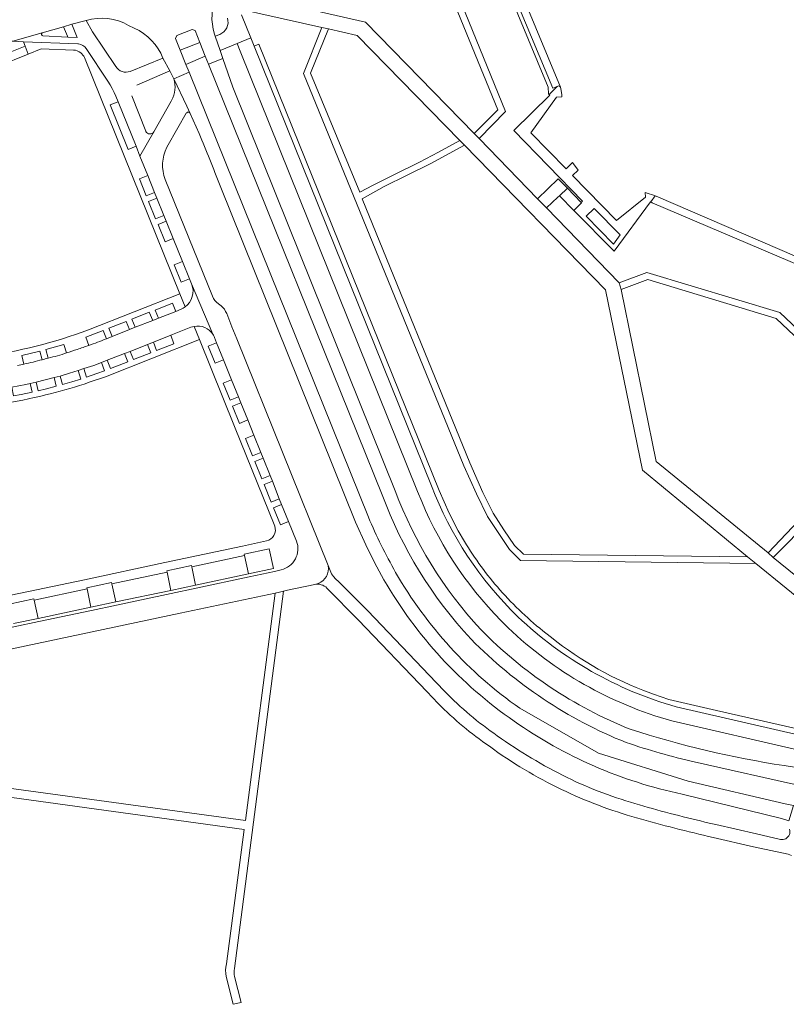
# Model space of a CAD drawing. Header units: metres. Extents: x 166325 to 190320, y 381923 to 404576.
# Tile 55 of 256: x 169991 to 170172, y 385324 to 385557. Entities that reach past the tile are written whole.
import ezdxf

# ---------------------------------------------------------------- set-up
doc = ezdxf.new("R2010")
doc.units = ezdxf.units.M
for name, color, linetype, lineweight in [('B-WE-VH-VERHARDING_ASFALT-GV', 8, 'Continuous', 18), ('B-WE-VH-VERHARDING_BETON-GV', 8, 'Continuous', 18), ('B-WE-VH-VERHARDING_BETONSTRAATSTEEN-GV', 8, 'Continuous', 18), ('B-WE-VH-VERHARDING_HALFVERHARDING-GV', 8, 'Continuous', 18), ('B-WE-VH-VERHARDING_STRAATBAKSTEEN-GV', 8, 'Continuous', 18)]:
    doc.layers.add(name, color=color, linetype=linetype, lineweight=lineweight)

msp = doc.modelspace()

# ---------------------------------------------------------------- linework, layer by layer
at = {"layer": 'B-WE-VH-VERHARDING_ASFALT-GV', "flags": 128}
for points in [[(170085.927, 385586.464), (170083.519, 385585.536), (170103.916, 385535.723), (170098.32, 385530.073), (170099.455, 385528.923), (170105.7, 385535.296), (170085.875, 385584.025), (170086.742, 385584.378)], [(170095.962, 385527.313), (170094.862, 385528.439), (170089.834, 385525.651), (170085.309, 385523.321), (170079.401, 385520.415), (170074.342, 385517.89), (170071.166, 385516.221), (170059.496, 385544.375), (170063.773, 385554.857), (170062.203, 385555.212), (170057.864, 385544.277), (170095.879, 385451.37), (170098.835, 385444.687), (170101.469, 385439.342), (170104.097, 385435.285), (170106.699, 385431.502), (170109.232, 385428.918), (170165.043, 385428.205), (170165.019, 385428.225), (170163.077, 385429.822), (170109.996, 385430.423), (170107.867, 385432.512), (170105.311, 385436.217), (170102.817, 385440.146), (170100.371, 385445.061), (170097.228, 385452.082), (170071.722, 385514.653), (170076.97, 385517.52), (170082.42, 385520.21), (170088.062, 385522.967)], [(170033.26, 385551.681), (170028.626, 385549.828), (170029.988, 385546.451), (170034.589, 385548.385)], [(170120.38, 385517.148), (170118.203, 385519.374), (170113.323, 385514.643), (170115.438, 385512.465), (170118.128, 385515.048), (170118.471, 385515.362)]]:
    msp.add_lwpolyline(points, close=True, dxfattribs=at)
for points in [[(170002.384, 385567.25), (169999.365, 385565.41), (169997.601, 385564.378), (169992.997, 385561.689), (169985.256, 385557.337), (169985.251, 385557.334), (169984.55, 385556.985), (169981.732, 385555.85), (169983.657, 385550.897), (169985.435, 385551.609), (169986.201, 385551.869), (169986.959, 385551.994), (169987.727, 385551.997), (169988.945, 385551.946), (169995.902, 385553.944), (170001.003, 385555.408), (170002.978, 385555.965), (170006.391, 385556.833)], [(170209.113, 385397.303), (170207.94, 385398.252), (170169.164, 385429.631), (170167.928, 385430.715), (170141.452, 385452.35), (170133.133, 385493.137), (170132.663, 385494.686), (170115.438, 385512.465), (170113.323, 385514.643), (170099.455, 385528.923), (170098.32, 385530.073), (170072.52, 385556.502), (170045.791, 385562.619)], [(170037.996, 385553.575), (170036.929, 385553.149), (170038.081, 385549.775), (170042.108, 385551.442), (170045.36, 385552.754), (170043.161, 385558.205)], [(170044.993, 385559.106), (170047.732, 385558.486), (170062.203, 385555.212), (170063.773, 385554.857), (170070.547, 385553.324), (170094.862, 385528.439), (170095.962, 385527.313), (170129.415, 385493.076), (170138.175, 385450.3), (170163.077, 385429.822), (170165.019, 385428.225), (170165.043, 385428.205), (170200.994, 385398.963), (170203.93, 385396.575), (170205.613, 385395.206), (170205.746, 385395.177)], [(170006.391, 385556.833), (170002.978, 385555.965), (170004.202, 385552.846), (170002.021, 385552.949), (169996.119, 385553.226)], [(170013.373, 385546.001), (170013.368, 385546.002), (170007.895, 385554.202), (170006.391, 385556.833)], [(170016.411, 385555.708), (170017.759, 385555.04)], [(169995.902, 385553.944), (169988.945, 385551.946), (169991.52, 385551.837), (170004.36, 385551.321), (170004.57, 385551.312)], [(170024.556, 385547.948), (170026.171, 385544.925), (170027.096, 385543.066), (170030.736, 385544.596), (170029.988, 385546.451), (170028.626, 385549.828), (170027.512, 385552.614), (170027.829, 385553.279), (170031.496, 385554.746), (170032.146, 385554.467), (170033.26, 385551.681), (170034.589, 385548.385), (170035.338, 385546.53), (170038.74, 385547.878), (170038.081, 385549.775), (170036.929, 385553.149), (170036.761, 385553.667)], [(170046.151, 385550.792), (170045.36, 385552.754), (170042.108, 385551.442), (170042.874, 385549.59), (170084.885, 385445.294), (170085.857, 385442.882)], [(170047.282, 385551.269), (170046.151, 385550.792), (170088.163, 385446.621)], [(170096.001, 385433.422), (170094.529, 385435.918), (170092.395, 385440.167), (170089.962, 385445.514), (170047.282, 385551.269)], [(170006.358, 385550.231), (170006.36, 385550.218), (170011.5, 385542.5), (170012.036, 385541.636), (170012.514, 385540.73), (170012.967, 385539.844), (170013.396, 385538.913), (170013.926, 385537.636), (170018.175, 385527.069), (170019.099, 385524.744), (170022.376, 385530.496)], [(170088.163, 385446.621), (170046.151, 385550.792)], [(170018.369, 385541.563), (170018.379, 385541.573), (170026.171, 385544.925), (170024.556, 385547.948), (170016.798, 385544.817)], [(170051.307, 385515.708), (170041.105, 385541.07), (170038.74, 385547.878), (170035.338, 385546.53), (170076.497, 385444.472)], [(170030.736, 385544.596), (170027.096, 385543.066), (170030.177, 385536.605), (170031.004, 385534.848), (170033.093, 385530.068)], [(170073.241, 385439.186), (170030.736, 385544.596)], [(170020.527, 385530.609), (170020.523, 385530.621), (170017.179, 385539.033)], [(170038.074, 385517.717), (170070.195, 385437.986), (170072.617, 385432.666), (170074.703, 385428.465), (170076.915, 385424.33)], [(170079.589, 385445.406), (170051.307, 385515.708)], [(170216.973, 385482.453), (170197.74, 385462.202), (170170.701, 385487.666), (170139.233, 385497.134), (170132.663, 385494.686), (170133.133, 385493.137), (170139.45, 385495.497), (170169.828, 385486.248), (170196.613, 385460.997), (170167.928, 385430.715), (170169.164, 385429.631), (170173.062, 385433.573), (170216.032, 385479.342), (170216.322, 385478.566), (170207.94, 385398.252)], [(170091.327, 385397.857), (170089.283, 385400.006), (170073.122, 385416.999), (170066.204, 385423.847), (170065.46, 385424.541), (170064.923, 385425.119), (170064.468, 385425.736), (170063.702, 385427.721)], [(170061.34, 385423.481), (170060.529, 385423.272)], [(170041.489, 385332.214), (170053.12, 385421.656), (170052.134, 385421.434), (170051.11, 385421.217), (170044.127, 385367.287), (169901.862, 385386.754)], [(170063.411, 385422.392), (170070.862, 385414.809), (170087.039, 385397.87), (170089.766, 385395.015)], [(170175.508, 385388.888), (170155.725, 385393.42), (170144.435, 385396.006), (170140.818, 385397.242)], [(170147.546, 385373.579), (170171.073, 385367.805), (170172.812, 385367.257), (170173.924, 385370.836), (170172.011, 385371.28), (170149.005, 385376.616), (170127.731, 385383.279), (170109.088, 385393.912)], [(170145.132, 385390.906), (170175.226, 385383.989), (170175.367, 385387.572), (170146.176, 385394.243)], [(170146.176, 385394.243), (170175.367, 385387.572)], [(169902.117, 385384.672), (170043.82, 385365.172), (170039.575, 385333.325)], [(170150.448, 385381.187), (170153.543, 385380.497), (170173.229, 385376.108), (170175.205, 385375.668), (170176.22, 385379.773), (170174.206, 385379.975), (170171.703, 385380.337)], [(170170.85, 385362.825), (170165.183, 385364.182), (170155.545, 385366.37), (170154.009, 385366.719)], [(170154.942, 385363.274), (170164.504, 385361.08), (170172.708, 385359.31), (170173.448, 385359.06)], [(170039.542, 385330.346), (170041.169, 385323.766), (170043.064, 385324.229), (170041.499, 385330.378)]]:
    msp.add_lwpolyline(points, dxfattribs=at)
at = {"layer": 'B-WE-VH-VERHARDING_ASFALT-GV'}
for points in [[(170036.761, 385553.667, -0.1873903), (170037.318, 385562.828)], [(170006.391, 385556.833, -0.215433), (170016.411, 385555.708)], [(170039.833, 385557.433, -0.3964972), (170037.996, 385553.575)], [(170017.759, 385555.04, -0.1955672), (170024.556, 385547.948)], [(170016.798, 385544.817, -0.3683351), (170013.373, 385546.001)], [(170022.376, 385530.496, -0.6181369), (170020.527, 385530.609)], [(170033.093, 385530.068, -0.0117546), (170038.074, 385517.717)], [(170088.163, 385446.621, 0.1095363), (170108.675, 385415.6)], [(170076.497, 385444.472, 0.0995385), (170097.569, 385410.275)], [(170099.779, 385412.639, -0.0974616), (170079.589, 385445.406)], [(170085.857, 385442.882, 0.1017354), (170106.311, 385412.991)], [(170079.683, 385426.106, -0.0283047), (170073.241, 385439.186)], [(170104.384, 385421.989, -0.0443142), (170096.001, 385433.422)], [(170109.088, 385393.912, -0.1093754), (170079.683, 385426.106)], [(170060.529, 385423.272, -0.2462345), (170063.411, 385422.392)], [(170076.915, 385424.33, 0.1104901), (170107.745, 385390.862)], [(170115.286, 385411.712, -0.0468856), (170104.384, 385421.989)], [(170146.176, 385394.243, -0.1217116), (170108.675, 385415.6)], [(170135.275, 385388.931, -0.1039351), (170099.779, 385412.639)], [(170106.311, 385412.991, 0.1226284), (170145.132, 385390.906)], [(170138.27, 385398.187, -0.0804299), (170115.286, 385411.712)], [(170097.569, 385410.275, 0.1038228), (170134.31, 385385.794)], [(170103.77, 385387.402, -0.0472876), (170091.327, 385397.857)], [(170140.818, 385397.242, -0.0082688), (170138.27, 385398.187)], [(170089.766, 385395.015, 0.0455278), (170101.889, 385384.912)], [(170107.745, 385390.862, 0.1019325), (170147.546, 385373.579)], [(170171.703, 385380.337, -0.0399629), (170135.275, 385388.931)], [(170120.331, 385377.493, -0.0401227), (170103.77, 385387.402)], [(170134.31, 385385.794, 0.0246698), (170150.448, 385381.187)], [(170101.889, 385384.912, 0.0453204), (170118.997, 385374.657)], [(170137.502, 385371.002, -0.044489), (170120.331, 385377.493)], [(170118.997, 385374.657, 0.0397886), (170136.788, 385367.913)], [(170154.009, 385366.719, -0.014049), (170137.502, 385371.002)], [(170136.788, 385367.913, 0.0112833), (170154.942, 385363.274)], [(170173.031, 385365.261, -0.3633381), (170172.106, 385363.007)], [(170172.106, 385363.007, -0.1720537), (170170.85, 385362.825)], [(170039.575, 385333.325, 0.1201304), (170039.542, 385330.346)], [(170041.499, 385330.378, -0.1078358), (170041.489, 385332.214)]]:
    msp.add_lwpolyline(points, format="xyb", dxfattribs=at)
at = {"layer": 'B-WE-VH-VERHARDING_BETON-GV', "flags": 128}
msp.add_lwpolyline([(170120.38, 385517.148), (170118.471, 385515.362), (170121.914, 385511.863), (170123.719, 385513.638), (170123.669, 385513.785)], close=True, dxfattribs=at)
at = {"layer": 'B-WE-VH-VERHARDING_BETONSTRAATSTEEN-GV'}
for points in [[(169995.902, 385553.944, 0.6476959), (169996.119, 385553.226)], [(170006.358, 385550.231, 0.2341198), (170004.57, 385551.312)], [(170003.324, 385549.876, -0.150844), (170005.08, 385549.211)], [(170005.08, 385549.211, -0.1168418), (170005.996, 385548.068)], [(170027.096, 385543.066, -0.2057001), (170026.614, 385537.936)], [(170030.057, 385534.89, -0.1635204), (170030.329, 385535.128)], [(170030.329, 385535.128, -0.380193), (170031.004, 385534.848)], [(170025.103, 385519.201, -0.2171197), (170025.509, 385526.823)], [(170031.339, 385494.451, -0.3469255), (170029.786, 385488.988)], [(170037.714, 385489.754, -0.1825272), (170036.264, 385491.577)], [(170039.655, 385487.429, 0.1179662), (170038.317, 385489.284)], [(170006.933, 385483.557, -0.0535914), (169981.719, 385477.232)], [(170036.385, 385482.512, 0.3017869), (170031.925, 385484.395)], [(170011.164, 385481.457, -0.0093376), (170006.977, 385479.878)], [(170036.771, 385481.792, 0.0470905), (170036.385, 385482.512)], [(170001.728, 385478.104, 0.0075952), (170004.257, 385478.943)], [(170004.257, 385478.943, 0.0062677), (170006.977, 385479.878)], [(169991.566, 385475.45, 0.0075275), (169995.956, 385476.487)], [(169995.956, 385476.487, 0.0028051), (169997.379, 385476.855)], [(169997.379, 385476.855, 0.0131449), (170001.728, 385478.104)], [(169990.122, 385475.137, 0.0033072), (169991.566, 385475.45)], [(169996.69, 385468.138, 0.0237941), (170005.886, 385470.731)], [(169985.924, 385466.006, 0.0228008), (169996.69, 385468.138)], [(170051.03, 385437.038, -0.4535241), (170049.121, 385433.568)], [(170052.58, 385426.708, 0.4496817), (170056.205, 385433.503)], [(170061.34, 385423.481, 0.3699372), (170063.702, 385427.721)]]:
    msp.add_lwpolyline(points, format="xyb", dxfattribs=at)
at = {"layer": 'B-WE-VH-VERHARDING_BETONSTRAATSTEEN-GV', "flags": 128}
for points in [[(170001.003, 385555.408), (169995.902, 385553.944)], [(169996.119, 385553.226), (170002.021, 385552.949), (170001.929, 385553.17), (170001.003, 385555.408)], [(170004.57, 385551.312), (170004.36, 385551.321), (169991.52, 385551.837), (169991.888, 385550.82), (169992.577, 385548.916), (169995.699, 385550.172), (170003.324, 385549.876)], [(169985.529, 385546.081), (169992.577, 385548.916), (169991.888, 385550.82), (169980.409, 385546.238), (169979.258, 385549.135), (169975.356, 385547.539), (169976.234, 385545.397), (169972.33, 385543.808), (169971.442, 385545.964), (169970.282, 385545.488), (169971.166, 385543.331), (169967.253, 385541.761), (169966.384, 385543.93), (169965.202, 385543.438), (169966.095, 385541.289), (169961.602, 385539.49), (169960.694, 385541.631), (169959.838, 385541.284), (169960.999, 385538.437), (169952.847, 385535.099), (169951.677, 385537.967), (169950.989, 385537.677), (169950.971, 385537.668)], [(170019.099, 385524.744), (170018.175, 385527.069), (170016.328, 385526.32), (170012.072, 385536.873), (170013.926, 385537.636), (170013.396, 385538.913), (170012.967, 385539.844), (170012.514, 385540.73), (170012.036, 385541.636), (170011.5, 385542.5), (170006.36, 385550.218), (170006.358, 385550.231)], [(170005.996, 385548.068), (170028.542, 385492.076), (170029.786, 385488.988)], [(170031.004, 385534.848), (170030.177, 385536.605), (170027.096, 385543.066)], [(170026.614, 385537.936), (170026.52, 385537.77), (170022.376, 385530.496), (170019.099, 385524.744), (170020.96, 385520.155), (170022.57, 385516.152), (170023.133, 385514.786), (170024.787, 385510.677), (170025.348, 385509.323), (170027.007, 385505.219), (170029.2, 385499.768), (170030.844, 385495.662), (170031.339, 385494.451), (170036.385, 385482.512)], [(170025.509, 385526.823), (170028.113, 385531.443), (170030.052, 385534.88), (170030.057, 385534.89)], [(170031.339, 385494.451), (170030.844, 385495.662), (170028.895, 385494.834), (170027.238, 385498.968), (170029.2, 385499.768), (170027.007, 385505.219), (170025.054, 385504.405), (170023.383, 385508.534), (170025.348, 385509.323), (170024.787, 385510.677), (170022.825, 385509.887), (170021.159, 385513.995), (170023.133, 385514.786), (170022.57, 385516.152), (170020.61, 385515.354), (170019.009, 385519.371), (170020.96, 385520.155), (170019.099, 385524.744)], [(170036.264, 385491.577), (170025.103, 385519.201)], [(170036.385, 385482.512), (170031.339, 385494.451)], [(170006.977, 385479.878), (170006.248, 385481.875), (170010.38, 385483.434), (170011.164, 385481.457), (170012.547, 385481.998), (170011.735, 385483.955), (170015.854, 385485.59), (170016.652, 385483.621), (170018.007, 385484.179), (170017.216, 385486.119), (170021.316, 385487.76), (170022.117, 385485.795), (170023.485, 385486.358), (170022.684, 385488.271), (170026.819, 385489.902), (170027.604, 385487.958), (170028.894, 385488.484), (170029.354, 385488.711), (170029.786, 385488.988), (170028.542, 385492.076), (170006.933, 385483.557)], [(170029.786, 385488.988), (170029.354, 385488.711), (170028.894, 385488.484), (170027.604, 385487.958), (170023.485, 385486.358), (170022.117, 385485.795), (170018.007, 385484.179), (170016.652, 385483.621), (170012.547, 385481.998), (170011.164, 385481.457)], [(170038.317, 385489.284), (170037.714, 385489.754)], [(170063.702, 385427.721), (170042.053, 385481.436), (170040.9, 385484.296), (170039.655, 385487.429)], [(169988.748, 385470.027), (169992.101, 385470.652), (169993.084, 385470.876), (169994.474, 385471.215), (169998.796, 385472.267), (170000.224, 385472.632), (170002.434, 385473.279), (170004.45, 385473.932), (170005.834, 385474.383), (170008.139, 385475.155), (170009.969, 385475.836), (170011.335, 385476.354), (170015.422, 385477.933), (170016.822, 385478.474), (170020.915, 385480.125), (170022.297, 385480.646), (170026.392, 385482.282), (170031.18, 385484.185), (170031.925, 385484.395)], [(170005.886, 385470.731), (170007.309, 385471.218), (170010.969, 385472.471), (170033.193, 385481.251), (170031.925, 385484.395), (170031.18, 385484.185), (170026.392, 385482.282), (170027.169, 385480.295), (170023.056, 385478.712), (170022.297, 385480.646), (170020.915, 385480.125), (170021.692, 385478.153), (170017.58, 385476.513), (170016.822, 385478.474), (170015.422, 385477.933), (170016.202, 385475.99), (170012.088, 385474.39), (170011.335, 385476.354), (170009.969, 385475.836), (170010.727, 385473.849), (170008.922, 385473.21), (170006.462, 385472.383), (170005.834, 385474.383), (170004.45, 385473.932), (170005.059, 385471.924), (170003.001, 385471.271), (170000.724, 385470.614), (170000.224, 385472.632), (169998.796, 385472.267), (169999.282, 385470.217), (169996.932, 385469.599), (169994.98, 385469.137), (169994.474, 385471.215), (169993.084, 385470.876), (169993.549, 385468.797), (169990.992, 385468.274), (169989.139, 385467.932)], [(170011.164, 385481.457), (170010.38, 385483.434), (170006.248, 385481.875), (170006.977, 385479.878)], [(170031.925, 385484.395), (170033.193, 385481.251), (170041.489, 385460.684), (170051.03, 385437.038)], [(170056.205, 385433.503), (170054.328, 385438.163), (170052.38, 385437.355), (170050.722, 385441.436), (170052.672, 385442.224), (170052.121, 385443.553), (170050.2, 385442.764), (170048.522, 385446.911), (170050.482, 385447.696), (170049.936, 385449.073), (170047.978, 385448.282), (170046.34, 385452.376), (170048.287, 385453.151), (170047.764, 385454.502), (170045.775, 385453.741), (170044.121, 385457.823), (170046.082, 385458.601), (170044.641, 385462.222), (170042.676, 385461.407), (170041.043, 385465.498), (170042.996, 385466.305), (170042.441, 385467.673), (170040.495, 385466.89), (170038.828, 385470.965), (170040.791, 385471.743), (170038.91, 385476.435), (170036.944, 385475.644), (170035.294, 385479.736), (170037.267, 385480.51), (170036.771, 385481.792)], [(170036.771, 385481.792), (170037.267, 385480.51), (170038.91, 385476.435), (170040.791, 385471.743), (170042.441, 385467.673), (170042.996, 385466.305), (170044.641, 385462.222), (170046.082, 385458.601), (170047.764, 385454.502), (170048.287, 385453.151), (170049.936, 385449.073), (170050.482, 385447.696), (170052.121, 385443.553), (170052.672, 385442.224), (170054.328, 385438.163), (170056.205, 385433.503)], [(170001.728, 385478.104), (170001.073, 385480.124), (169996.829, 385478.893), (169997.379, 385476.855)], [(169995.956, 385476.487), (169995.41, 385478.534), (169991.094, 385477.521), (169991.566, 385475.45)], [(170049.121, 385433.568), (170043.428, 385432.352), (170025.01, 385428.424), (170005.94, 385424.379), (169975.194, 385417.908)], [(169988.121, 385418.576), (169993.991, 385419.815), (169994.055, 385419.503), (170006.604, 385422.173), (170006.542, 385422.476), (170012.384, 385423.714), (170012.444, 385423.418), (170025.514, 385426.167), (170025.456, 385426.481), (170031.288, 385427.725), (170031.359, 385427.418), (170043.885, 385430.081), (170043.823, 385430.4), (170049.689, 385431.651), (170050.714, 385427.043), (170044.81, 385425.763), (170032.252, 385423.089), (170026.396, 385421.84), (170013.374, 385419.101), (170007.501, 385417.842), (169994.966, 385415.199), (169989.112, 385413.978)], [(170052.58, 385426.708), (170050.962, 385426.337), (170044.952, 385425.035), (170032.415, 385422.367), (170026.527, 385421.101), (170013.507, 385418.346), (170007.638, 385417.109), (169995.123, 385414.466), (169989.248, 385413.236), (169976.685, 385410.575), (169970.804, 385409.364), (169958.265, 385406.709), (169952.402, 385405.454), (169939.85, 385402.789), (169933.992, 385401.53), (169915.576, 385397.623), (169903.044, 385395.018), (169898.267, 385393.995), (169899.291, 385389.067), (169900.348, 385389.29), (169901.352, 385389.502), (169973.799, 385404.848), (170028.625, 385416.454)], [(169989.248, 385413.236), (169995.123, 385414.466), (170007.638, 385417.109), (170013.507, 385418.346), (170026.527, 385421.101), (170032.415, 385422.367), (170044.952, 385425.035), (170050.962, 385426.337), (170052.58, 385426.708)], [(170028.625, 385416.454), (170051.11, 385421.217), (170052.134, 385421.434), (170053.12, 385421.656), (170054.094, 385421.876), (170060.529, 385423.272), (170061.34, 385423.481)]]:
    msp.add_lwpolyline(points, dxfattribs=at)
for points in [[(170027.512, 385552.614), (170028.626, 385549.828), (170033.26, 385551.681), (170032.146, 385554.467), (170031.496, 385554.746), (170027.829, 385553.279)], [(170020.96, 385520.155), (170019.009, 385519.371), (170020.61, 385515.354), (170022.57, 385516.152)], [(170023.133, 385514.786), (170021.159, 385513.995), (170022.825, 385509.887), (170024.787, 385510.677)], [(170025.348, 385509.323), (170023.383, 385508.534), (170025.054, 385504.405), (170027.007, 385505.219)], [(170029.2, 385499.768), (170027.238, 385498.968), (170028.895, 385494.834), (170030.844, 385495.662)], [(170023.485, 385486.358), (170027.604, 385487.958), (170026.819, 385489.902), (170022.684, 385488.271)], [(170018.007, 385484.179), (170022.117, 385485.795), (170021.316, 385487.76), (170017.216, 385486.119)], [(170012.547, 385481.998), (170016.652, 385483.621), (170015.854, 385485.59), (170011.735, 385483.955)], [(170026.392, 385482.282), (170022.297, 385480.646), (170023.056, 385478.712), (170027.169, 385480.295)], [(170020.915, 385480.125), (170016.822, 385478.474), (170017.58, 385476.513), (170021.692, 385478.153)], [(170037.267, 385480.51), (170035.294, 385479.736), (170036.944, 385475.644), (170038.91, 385476.435)], [(170015.422, 385477.933), (170011.335, 385476.354), (170012.088, 385474.39), (170016.202, 385475.99)], [(170009.969, 385475.836), (170008.139, 385475.155), (170005.834, 385474.383), (170006.462, 385472.383), (170008.922, 385473.21), (170010.727, 385473.849)], [(169998.796, 385472.267), (169994.474, 385471.215), (169994.98, 385469.137), (169996.932, 385469.599), (169999.282, 385470.217)], [(170004.45, 385473.932), (170002.434, 385473.279), (170000.224, 385472.632), (170000.724, 385470.614), (170003.001, 385471.271), (170005.059, 385471.924)], [(170040.791, 385471.743), (170038.828, 385470.965), (170040.495, 385466.89), (170042.441, 385467.673)], [(169993.084, 385470.876), (169992.101, 385470.652), (169988.748, 385470.027), (169989.139, 385467.932), (169990.992, 385468.274), (169993.549, 385468.797)], [(170042.996, 385466.305), (170041.043, 385465.498), (170042.676, 385461.407), (170044.641, 385462.222)], [(170046.082, 385458.601), (170044.121, 385457.823), (170045.775, 385453.741), (170047.764, 385454.502)], [(170048.287, 385453.151), (170046.34, 385452.376), (170047.978, 385448.282), (170049.936, 385449.073)], [(170050.482, 385447.696), (170048.522, 385446.911), (170050.2, 385442.764), (170052.121, 385443.553)], [(170052.672, 385442.224), (170050.722, 385441.436), (170052.38, 385437.355), (170054.328, 385438.163)], [(170043.885, 385430.081), (170031.359, 385427.418), (170032.252, 385423.089), (170044.81, 385425.763)], [(170025.514, 385426.167), (170012.444, 385423.418), (170013.374, 385419.101), (170026.396, 385421.84)], [(170006.604, 385422.173), (169994.055, 385419.503), (169994.966, 385415.199), (170007.501, 385417.842)]]:
    msp.add_lwpolyline(points, close=True, dxfattribs=at)
at = {"layer": 'B-WE-VH-VERHARDING_HALFVERHARDING-GV', "flags": 128}
for points in [[(170097.14, 385588.343), (170095.202, 385587.614), (170095.325, 385587.316), (170096.792, 385586.968), (170115.828, 385541.109), (170115.919, 385539.467), (170116.075, 385539.307), (170117.941, 385541.245), (170116.908, 385540.828)], [(170141.197, 385515.316), (170140.189, 385513.87), (170140.452, 385513.686), (170212.171, 385483.214), (170216.144, 385483.051), (170141.44, 385515.209)]]:
    msp.add_lwpolyline(points, close=True, dxfattribs=at)
at = {"layer": 'B-WE-VH-VERHARDING_STRAATBAKSTEEN-GV', "flags": 128}
for points in [[(170098.436, 385588.839), (170098.417, 385588.829), (170097.14, 385588.343), (170116.908, 385540.828), (170117.941, 385541.245), (170118.115, 385541.313)], [(170118.71, 385541.086), (170098.677, 385589.43)], [(170118.115, 385541.313), (170117.941, 385541.245), (170116.075, 385539.307), (170116.222, 385539.156), (170107.651, 385530.798), (170123.972, 385514.075), (170123.669, 385513.785), (170123.719, 385513.638), (170121.914, 385511.863), (170131.441, 385502.18), (170140.101, 385513.931), (170140.189, 385513.87), (170141.197, 385515.316), (170140.511, 385515.594), (170139.526, 385515.915), (170138.801, 385516.089), (170138.915, 385514.976), (170131.977, 385509.496), (170121.619, 385520.134), (170122.957, 385521.442)], [(170122.957, 385521.442), (170121.84, 385522.877), (170121.615, 385523.194), (170120.067, 385521.699), (170111.724, 385530.263), (170117.763, 385538.725), (170119.066, 385538.778), (170119.052, 385539.277), (170118.927, 385540.29), (170118.729, 385541.046), (170118.716, 385541.072), (170118.71, 385541.086)]]:
    msp.add_lwpolyline(points, dxfattribs=at)
at = {"layer": 'B-WE-VH-VERHARDING_STRAATBAKSTEEN-GV'}
msp.add_lwpolyline([(170118.115, 385541.313, -0.4210609), (170118.71, 385541.086)], format="xyb", dxfattribs=at)
at = {"layer": 'B-WE-VH-VERHARDING_STRAATBAKSTEEN-GV', "flags": 128}
msp.add_lwpolyline([(170124.83, 385510.475), (170126.75, 385512.347), (170132.913, 385506.051), (170131.279, 385503.84)], close=True, dxfattribs=at)

doc.saveas('drawing.dxf')
